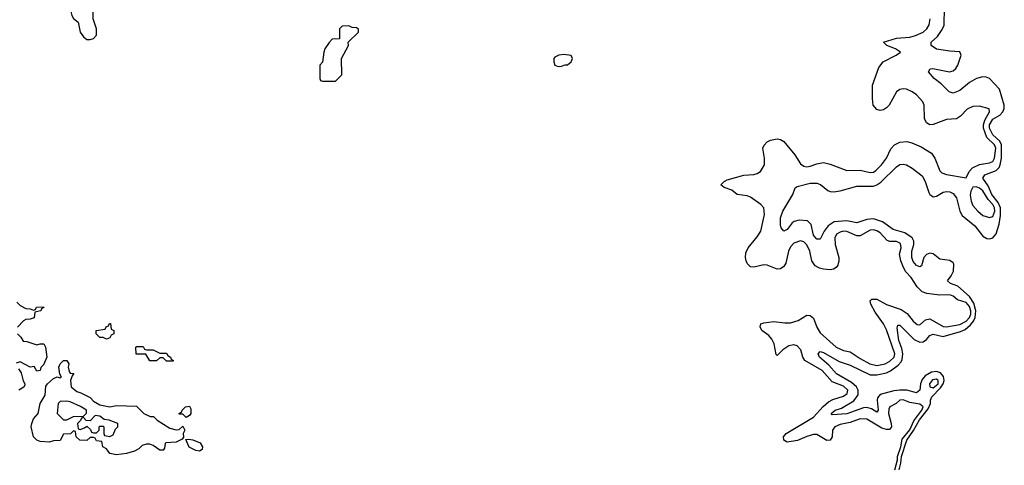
# Model space of a CAD drawing. Header units: inches. Extents: x 2494115 to 2685112, y 774173 to 915163.
# Tile 211 of 215: x 2657946 to 2663879, y 896718 to 899405. Entities that reach past the tile are written whole.
import ezdxf

# ---------------------------------------------------------------- set-up
doc = ezdxf.new("R2010")
doc.units = ezdxf.units.IN
doc.header["$MEASUREMENT"] = 0
doc.layers.add('C6859', color=7, linetype='Continuous')
doc.layers.add('C6869', color=7, linetype='Continuous')

msp = doc.modelspace()

# ---------------------------------------------------------------- linework, layer by layer
at = {"layer": 'C6859', "color": 5}
for points, elevation in [([(2658330, 899515.3), (2658310, 899514), (2658270, 899502), (2658262, 899498), (2658251.3, 899470), (2658261, 899430), (2658270, 899412), (2658298, 899390), (2658311.3, 899330), (2658330, 899302), (2658350, 899284.7), (2658370, 899284.7), (2658390, 899291.3), (2658408.8, 899311.1), (2658409, 899350), (2658388, 899410), (2658388, 899490), (2658370, 899508)], 60), ([(2659930, 899368), (2659890, 899366), (2659874, 899350), (2659874, 899290), (2659830, 899288), (2659810, 899268), (2659784.7, 899230), (2659778, 899210), (2659771.6, 899148.4), (2659754, 899130), (2659754, 899050), (2659758, 899038), (2659770, 899034), (2659850, 899034), (2659887.3, 899072.7), (2659886, 899170), (2659928, 899250), (2659926, 899270), (2659988, 899330), (2659987.3, 899347.3), (2659976.4, 899356.4), (2659950, 899358)], 60), ([(2658470, 897478), (2658450, 897488), (2658429.1, 897489.1), (2658408, 897510), (2658408, 897530), (2658462, 897538), (2658467.3, 897552.7), (2658482, 897558), (2658487.3, 897572.7), (2658492.7, 897572.7), (2658498, 897538), (2658514, 897530), (2658514, 897510), (2658498, 897502), (2658490, 897486)], 40), ([(2658710, 897414), (2658750, 897414), (2658790, 897394), (2658830, 897394), (2658839.6, 897379.6), (2658854, 897370), (2658858, 897358), (2658874, 897350), (2658870, 897346), (2658830, 897346), (2658810, 897366), (2658790, 897366), (2658770, 897348), (2658730, 897348), (2658707.3, 897387.3), (2658647.3, 897387.3), (2658646, 897430), (2658650, 897434), (2658690, 897434), (2658698, 897418)], 40), ([(2658490, 897071), (2658530, 897078), (2658650, 897074), (2658694, 897030), (2658732.7, 897012.7), (2658751.6, 897011.6), (2658774, 896990), (2658850, 896941), (2658890, 896932), (2658907.3, 896932.7), (2658930, 896954), (2658942, 896930), (2658932, 896910), (2658932.7, 896887.3), (2658924.7, 896875.3), (2658890, 896858), (2658826.4, 896853.6), (2658822, 896850), (2658819.6, 896820.4), (2658811.6, 896808.4), (2658790, 896808.7), (2658750, 896838), (2658730, 896846), (2658710, 896846), (2658683.6, 896836.4), (2658663.6, 896816.4), (2658638, 896802), (2658590, 896789), (2658530, 896781.2), (2658490, 896789), (2658470, 896818), (2658448, 896830), (2658442, 896862), (2658410, 896866), (2658402, 896882), (2658390, 896886), (2658370, 896886), (2658350, 896868), (2658308.4, 896868.4), (2658286, 896890), (2658282, 896922), (2658270, 896926), (2658252, 896908), (2658210, 896906), (2658190, 896868), (2658150, 896866), (2658123.6, 896856.4), (2658070, 896861.2), (2658048.7, 896870), (2658029, 896890), (2658015.3, 896950), (2658019, 896970), (2658030, 896998), (2658058, 897030), (2658069.6, 897090), (2658098.9, 897141.1), (2658104.5, 897195.5), (2658114, 897210), (2658150, 897242), (2658172, 897252), (2658190, 897244.7), (2658198, 897250), (2658188, 897268), (2658183, 897310), (2658190, 897330.5), (2658210, 897350.4), (2658231, 897350), (2658242.8, 897330), (2658238, 897310), (2658243.6, 897283.6), (2658250, 897274), (2658271.6, 897271.6), (2658262, 897258), (2658251.6, 897228.4), (2658256, 897190), (2658290, 897162.8), (2658314.8, 897154.8), (2658370, 897126), (2658390, 897104), (2658430, 897082.8)], 40), ([(2658230, 897103.7), (2658190, 897102), (2658178, 897090), (2658172, 897030), (2658210, 896992), (2658230, 896992), (2658250, 897002), (2658270, 897012), (2658330, 897014), (2658348, 897032), (2658348.7, 897050), (2658312, 897072), (2658250, 897099.5)], 40), ([(2658950, 897006), (2658930, 897026), (2658910, 897026), (2658906, 897030), (2658922, 897038), (2658926, 897050), (2658946, 897070), (2658970, 897074), (2658978, 897058), (2658978, 897030), (2658970, 897018)], 40), ([(2658402, 897018), (2658370, 896986), (2658347.3, 896987.3), (2658330, 897006), (2658318, 897002), (2658312.7, 896987.3), (2658294, 896970), (2658298, 896938), (2658310, 896934), (2658336.4, 896943.6), (2658350, 896954), (2658372.7, 896932.7), (2658378, 896918), (2658390, 896914), (2658410, 896914), (2658426, 896930), (2658426, 896950), (2658430, 896954), (2658450, 896954), (2658454, 896950), (2658454, 896910), (2658458, 896898), (2658490, 896892), (2658510, 896902), (2658524, 896936), (2658538, 896950), (2658538, 896970), (2658486, 896990), (2658454.6, 896994.6), (2658430, 897014)], 40), ([(2659030, 896803.7), (2659007.6, 896807.6), (2658967.2, 896827.2), (2658947.3, 896872.7), (2658964.7, 896875.3), (2658990, 896871), (2659032.7, 896852.7), (2659046.8, 896830), (2659046, 896814)], 40)]:
    msp.add_lwpolyline(points, close=True, dxfattribs=dict(at, elevation=elevation))
at = {"layer": 'C6859', "color": 5, "elevation": 40}
for points in [[(2657930, 897702), (2657950, 897682), (2657983.6, 897663.6), (2658010, 897662), (2658030, 897654), (2658042, 897658), (2658048.4, 897671.6), (2658090, 897674), (2658092, 897670), (2658078, 897662), (2658074, 897650), (2658038, 897642), (2658032.7, 897607.3), (2658010, 897598), (2657983.6, 897596.4), (2657970, 897588), (2657934, 897550)], [(2657934, 897510), (2657954, 897490), (2657966.4, 897466.4), (2657990, 897464.7), (2658050, 897444.7), (2658069.1, 897450.9), (2658092, 897450), (2658102, 897430), (2658110.6, 897370.6), (2658090, 897324), (2658073.4, 897306.6), (2658070, 897289), (2658050, 897286), (2658034, 897314), (2658008.8, 897308.9), (2657950, 897342), (2657925.4, 897334.6)], [(2657938.8, 897298.8), (2657955.3, 897275.3), (2657966.8, 897226.8), (2657978, 897210), (2657976.9, 897203.1), (2657971.2, 897188.9), (2657942, 897170)]]:
    msp.add_lwpolyline(points, dxfattribs=at)
at = {"layer": 'C6869', "color": 5}
for points, elevation in [([(2663244.5, 896690), (2663255.7, 896730), (2663259.9, 896770), (2663291.7, 896870), (2663332.7, 896927.3), (2663367.5, 896992.5), (2663421.1, 897058.9), (2663433.8, 897090), (2663434.1, 897110), (2663441.4, 897130), (2663495.3, 897184.7), (2663510.4, 897209.6), (2663516, 897230), (2663512.4, 897252.4), (2663494.9, 897274.9), (2663470, 897283.4), (2663440.8, 897279.2), (2663403, 897257), (2663384.8, 897235.2), (2663373.3, 897210), (2663369, 897170.9), (2663350, 897155.3), (2663291.1, 897171.1), (2663250, 897171.1), (2663213.8, 897166.2), (2663130, 897144.3), (2663114.8, 897125.2), (2663112.5, 897110), (2663119.5, 897050), (2663110, 897038.2), (2663077.8, 897057.8), (2663050, 897065.4), (2663030, 897063.4), (2662930, 897027.6), (2662841.8, 897021.8), (2662835.4, 897030), (2662860.4, 897050), (2662898.4, 897061.6), (2662972.8, 897107.2), (2662997.5, 897142.5), (2662998.5, 897170), (2662987.8, 897190), (2662957.9, 897217.9), (2662867.2, 897270), (2662822.2, 897322.2), (2662764.7, 897370), (2662757.2, 897390), (2662770, 897404.6), (2662790, 897398.1), (2662883.2, 897343.2), (2662950, 897321.8), (2663070, 897262.7), (2663110, 897263.7), (2663170, 897275.9), (2663193, 897287), (2663238.7, 897321.3), (2663257.6, 897342.4), (2663263.8, 897356.2), (2663267.6, 897390), (2663261.6, 897421.6), (2663243.2, 897470), (2663232.7, 897547.3), (2663236.4, 897563.6), (2663250, 897562.8), (2663336.2, 897476.2), (2663370, 897461.2), (2663390, 897462.6), (2663410, 897476), (2663430, 897500.1), (2663450, 897509.1), (2663510, 897494.7), (2663615.2, 897524.8), (2663642.8, 897537.2), (2663675.7, 897564.3), (2663693.4, 897586.6), (2663703.7, 897610), (2663707.5, 897650), (2663695.5, 897695.5), (2663670, 897734.8), (2663598.8, 897798.8), (2663554.3, 897814.3), (2663536.8, 897830), (2663559.4, 897860.6), (2663572.4, 897887.6), (2663575.7, 897930), (2663570, 897938.6), (2663550, 897952.5), (2663490, 897959.9), (2663450, 897992.6), (2663430, 897996.5), (2663410, 897989.4), (2663393.8, 897970), (2663379.5, 897920.5), (2663370, 897914.6), (2663350, 897923.4), (2663330, 897947.5), (2663322.4, 897970), (2663320.9, 898010), (2663333.3, 898050), (2663333.8, 898070), (2663323.2, 898090), (2663279.5, 898119.5), (2663210, 898138.9), (2663145.1, 898185.1), (2663090, 898203.1), (2663050, 898199.4), (2662990, 898179.8), (2662930, 898191.2), (2662853.5, 898186.5), (2662818.2, 898161.8), (2662793.4, 898130), (2662770, 898080.5), (2662759.2, 898080.8), (2662750, 898081.2), (2662730, 898105.8), (2662715.5, 898170), (2662692.9, 898192.9), (2662643.7, 898196.3), (2662612.7, 898187.3), (2662600.9, 898179.1), (2662570, 898139.7), (2662550, 898129.6), (2662535.1, 898150), (2662530, 898168.7), (2662530, 898211), (2662544.7, 898250), (2662604.5, 898350), (2662619.5, 898390), (2662630, 898398.4), (2662710, 898418.2), (2662750, 898418.8), (2662770.8, 898410.8), (2662815.2, 898375.2), (2662830, 898368.3), (2662850, 898367), (2662890, 898372.6), (2662990, 898400.4), (2663090, 898401.3), (2663110, 898408.3), (2663135.2, 898424.8), (2663230, 898517.4), (2663250, 898531.9), (2663270, 898534.2), (2663290, 898529.1), (2663324.4, 898510), (2663383.8, 898463.8), (2663402.5, 898430), (2663423.3, 898363.3), (2663430, 898350.3), (2663441.9, 898341.9), (2663450, 898337.5), (2663470, 898340.2), (2663510, 898364.2), (2663530, 898368.6), (2663550, 898366.2), (2663570, 898356.3), (2663590.1, 898330.1), (2663610.5, 898250.5), (2663624.3, 898224.3), (2663701, 898161), (2663750, 898099), (2663774.4, 898085.6), (2663790, 898083.2), (2663810, 898088.7), (2663830, 898113.7), (2663848.5, 898171.5), (2663855.9, 898224.1), (2663855.5, 898270), (2663842, 898302), (2663803.7, 898350), (2663782.2, 898402.2), (2663750.4, 898450), (2663761.8, 898470), (2663830, 898495), (2663847.1, 898512.9), (2663854.8, 898530), (2663861, 898570), (2663861.5, 898650), (2663852.4, 898672.4), (2663809, 898710), (2663790, 898749.9), (2663788.7, 898770), (2663810, 898804.3), (2663851.1, 898828.9), (2663871, 898849), (2663878.9, 898870), (2663878.4, 898890), (2663850, 898986.6), (2663789.8, 899050), (2663770, 899058.4), (2663750, 899060.3), (2663710.7, 899049.3), (2663670, 899026.2), (2663610, 898977.4), (2663570, 898962.4), (2663547.3, 898970), (2663498.2, 899018.2), (2663455.8, 899050), (2663421.6, 899090), (2663431.4, 899108.5), (2663449, 899111), (2663549, 899091), (2663570, 899097.2), (2663586, 899110), (2663599.3, 899130), (2663619.8, 899190), (2663610, 899211.8), (2663550, 899215.1), (2663470, 899228.1), (2663437.7, 899250), (2663438.9, 899270), (2663475.7, 899304.3), (2663500.8, 899339.2), (2663515.6, 899370), (2663517.7, 899477.7)], 20), ([(2663220.1, 896690), (2663234.9, 896750), (2663235.5, 896770), (2663255.5, 896830), (2663264.3, 896875.7), (2663310, 896931.9), (2663334.4, 896985.6), (2663382.5, 897050), (2663390.9, 897070), (2663370, 897087.3), (2663310, 897096.2), (2663270, 897113.1), (2663250, 897109.9), (2663226.8, 897090), (2663190.1, 897069.9), (2663183.4, 897056.6), (2663180.9, 897030), (2663197.7, 896970), (2663198.8, 896950), (2663186.3, 896933.7), (2663170, 896933.2), (2663141.9, 896941.9), (2663050, 896996.3), (2663010, 896997.3), (2662950, 896975.8), (2662890, 896964.4), (2662856.8, 896950), (2662844.3, 896930), (2662840.8, 896890), (2662830, 896869.3), (2662810, 896866.8), (2662750, 896904.1), (2662730, 896903.8), (2662690, 896892.2), (2662633.7, 896866.3), (2662570, 896856.4), (2662551.1, 896870), (2662548, 896890), (2662563.7, 896910), (2662730, 897007.8), (2662787.8, 897072.2), (2662819.6, 897100.4), (2662845.9, 897114.1), (2662910, 897134.3), (2662932.3, 897150), (2662936.4, 897170), (2662910, 897195.4), (2662841.9, 897221.9), (2662780.7, 897290), (2662677.5, 897350), (2662664.6, 897370), (2662653.3, 897413.3), (2662630, 897438.9), (2662610, 897445), (2662581.6, 897438.4), (2662545.1, 897414.9), (2662510, 897380.5), (2662505, 897385), (2662492.5, 897450), (2662478.9, 897478.9), (2662460.3, 897500.3), (2662417.4, 897530), (2662407, 897553), (2662411.8, 897570), (2662430, 897577.8), (2662490, 897584.8), (2662556.8, 897576.8), (2662590, 897577.5), (2662637.6, 897590), (2662690, 897623.5), (2662710, 897621.6), (2662730, 897604.6), (2662749.6, 897550), (2662770, 897517), (2662865.1, 897430), (2662910, 897409.7), (2662950, 897402.8), (2663010, 897361.9), (2663069.3, 897330), (2663110, 897319.7), (2663161.4, 897330), (2663190, 897346.4), (2663215.1, 897370), (2663219.2, 897390), (2663170, 897535), (2663150.7, 897570.7), (2663100.5, 897640.5), (2663074.1, 897690), (2663069.8, 897710), (2663081.3, 897718.7), (2663110, 897719), (2663170, 897687.9), (2663257.7, 897657.7), (2663293.2, 897633.2), (2663330, 897587.4), (2663353.7, 897566.3), (2663370, 897565.5), (2663404.3, 897595.7), (2663430, 897600.9), (2663510, 897555.7), (2663530, 897553.5), (2663610, 897566.2), (2663650, 897587.4), (2663670, 897608.2), (2663676.9, 897630), (2663677.1, 897650), (2663670, 897674.6), (2663650, 897699), (2663596.5, 897716.5), (2663570, 897737.7), (2663550, 897746.7), (2663490, 897743.6), (2663413, 897753), (2663384.7, 897764.7), (2663354.6, 897794.6), (2663317.1, 897850), (2663285, 897885), (2663270.7, 897910), (2663255.7, 897950), (2663247.9, 897990), (2663256.9, 898030), (2663254.4, 898054.4), (2663230, 898068.3), (2663190, 898067.9), (2663173.1, 898073.1), (2663130, 898120.4), (2663110, 898132.4), (2663090, 898137.2), (2663070, 898135.6), (2663010, 898102.5), (2662990, 898100.9), (2662930, 898128.6), (2662910.1, 898129.9), (2662890, 898124.4), (2662868.6, 898111.4), (2662858, 898090), (2662859.2, 898050), (2662881.2, 897970), (2662882.7, 897950), (2662875.8, 897924.2), (2662865, 897910), (2662850, 897900.4), (2662830, 897896.4), (2662790, 897900.4), (2662766.1, 897906.1), (2662740.2, 897920.2), (2662718.9, 897950), (2662706.9, 898010), (2662690, 898046.4), (2662670, 898065), (2662650, 898071.6), (2662610, 898056.9), (2662590, 898035.8), (2662579.1, 898010), (2662562.8, 897937.2), (2662550, 897917), (2662530, 897902.7), (2662510, 897900.4), (2662450, 897925.6), (2662430, 897927.2), (2662370, 897911.8), (2662350, 897914.6), (2662331.8, 897931.8), (2662323.7, 897950), (2662319.2, 897970), (2662320.6, 897999.4), (2662334.9, 898030), (2662390, 898095.9), (2662412, 898130), (2662434.1, 898230), (2662430.4, 898270), (2662411.4, 898291.4), (2662350, 898335), (2662330, 898343), (2662270, 898351.7), (2662237.4, 898377.4), (2662190, 898392.1), (2662171.4, 898410), (2662191.6, 898430), (2662210, 898438.6), (2662310, 898467.1), (2662370, 898470.8), (2662390, 898476.4), (2662410, 898488.8), (2662433, 898530), (2662434.2, 898570), (2662424.3, 898630), (2662431.4, 898648.6), (2662450, 898667.8), (2662470, 898678.8), (2662510, 898686.8), (2662530, 898682.9), (2662550.6, 898670.6), (2662617, 898590), (2662650, 898536.2), (2662670, 898520.7), (2662690, 898518.3), (2662710, 898522), (2662750, 898536.3), (2662790, 898542.9), (2662830, 898534.6), (2662930, 898495.9), (2663010, 898497.2), (2663070, 898483.7), (2663090, 898485.9), (2663104.7, 898495.3), (2663139.9, 898530), (2663169.9, 898570), (2663194.8, 898625.2), (2663217.4, 898650), (2663250, 898666.7), (2663291, 898671), (2663322.2, 898662.2), (2663377.2, 898637.2), (2663439.6, 898599.6), (2663461.2, 898570), (2663490, 898493.8), (2663502.1, 898482.1), (2663530, 898472), (2663650, 898451.6), (2663667.8, 898490), (2663688, 898512), (2663730, 898532.1), (2663790, 898542.2), (2663808.8, 898550), (2663819.9, 898570), (2663828, 898630), (2663820.1, 898650), (2663774.5, 898694.5), (2663753.6, 898750), (2663753.2, 898770), (2663761, 898799), (2663789.8, 898850), (2663787.1, 898867.1), (2663730, 898883.8), (2663690, 898882), (2663655.5, 898864.5), (2663615.9, 898824.1), (2663590, 898807.6), (2663530, 898802.6), (2663450, 898772.5), (2663430, 898770.8), (2663410, 898782), (2663397.3, 898810), (2663395.3, 898890), (2663387.2, 898910), (2663350, 898950.8), (2663323.5, 898970), (2663290, 898985.7), (2663270, 898988.2), (2663250, 898984.2), (2663230, 898970.7), (2663185.5, 898890), (2663170, 898872.4), (2663150, 898860.4), (2663130, 898858.3), (2663110, 898863.5), (2663089.7, 898890), (2663084.7, 898930), (2663084.5, 899010), (2663123.2, 899116.8), (2663149.9, 899150.1), (2663226.9, 899190), (2663252.8, 899210), (2663222.6, 899230), (2663171.2, 899250), (2663151.6, 899270), (2663230, 899293.9), (2663310, 899300.1), (2663344, 899310), (2663389.1, 899330), (2663411.4, 899350), (2663426.1, 899373.9), (2663432.8, 899410)], 40)]:
    msp.add_lwpolyline(points, dxfattribs=dict(at, elevation=elevation))
for points, elevation in [([(2661224.5, 899195.5), (2661194, 899190), (2661170, 899178), (2661164.7, 899170), (2661164.7, 899150), (2661171.6, 899131.6), (2661190, 899122), (2661210, 899124.7), (2661232.7, 899132.7), (2661247.3, 899132.7), (2661268.4, 899151.6), (2661278, 899170), (2661268.4, 899188.4)], 60), ([(2663710, 898396.1), (2663690, 898395.5), (2663676.8, 898370), (2663673.8, 898346.2), (2663678.5, 898310), (2663690, 898285.3), (2663718.4, 898250), (2663750, 898224.3), (2663790, 898211.6), (2663810, 898217.2), (2663821.8, 898250), (2663820.1, 898270), (2663810.2, 898290), (2663781.6, 898321.6), (2663750, 898373.4), (2663730, 898388.2)], 40), ([(2663470, 897238.1), (2663446.7, 897233.3), (2663428.5, 897210), (2663431.1, 897191.1), (2663450, 897185.1), (2663479.4, 897210), (2663479.8, 897230)], 40)]:
    msp.add_lwpolyline(points, close=True, dxfattribs=dict(at, elevation=elevation))

doc.saveas('drawing.dxf')
